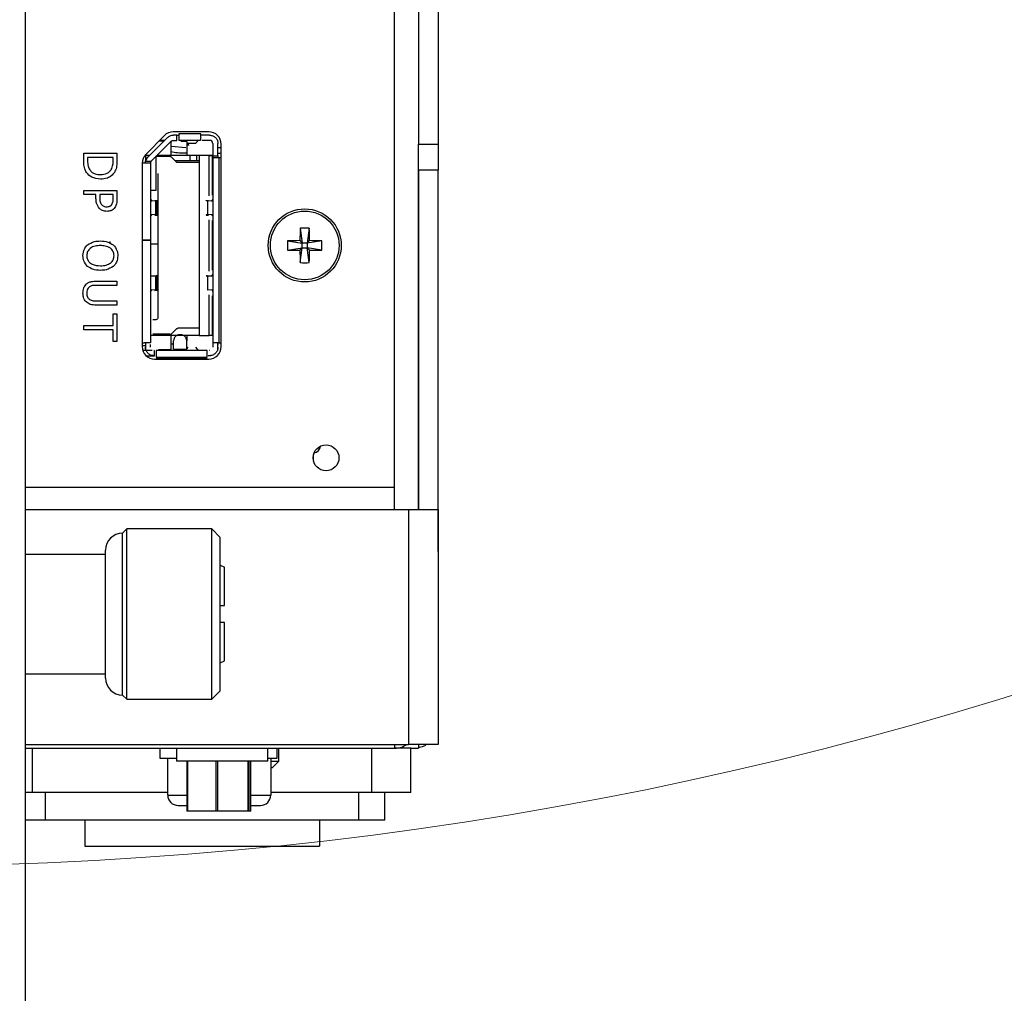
# Model space of a CAD drawing. Header units: millimetres. Extents: x 0 to 844, y -2 to 552.
# Tile 59 of 119: x 472 to 479, y 196 to 203. Entities that reach past the tile are written whole.
import ezdxf

# ---------------------------------------------------------------- set-up
doc = ezdxf.new("R2010")
doc.units = ezdxf.units.MM

msp = doc.modelspace()

# ---------------------------------------------------------------- linework, layer by layer
at = {"color": 7, "linetype": 'Continuous', "lineweight": 25}
for p, q in [((471.7548, 302.9457), (471.7548, 184.2314)), ((474.7669, 204.6985), (474.7669, 202.1985)), ((474.9188, 204.6985), (474.9188, 202.1985)), ((473.1614, 202.2923), (472.8889, 202.2923)), ((472.9167, 202.2674), (472.8901, 202.2674)), ((472.9167, 202.2274), (472.9167, 202.2674)), ((473.0967, 202.2774), (472.9317, 202.2774)), ((473.0967, 202.2774), (473.0967, 202.2824)), ((473.1667, 202.2674), (473.1117, 202.2674)), ((472.8211, 202.2638), (472.6777, 202.1178)), ((472.8441, 202.2483), (472.6947, 202.099)), ((472.8724, 202.22), (472.723, 202.0707)), ((472.8161, 202.2204), (472.7784, 202.2204)), ((472.8231, 202.2274), (472.7853, 202.2274)), ((472.8717, 202.1124), (472.8717, 202.2194)), ((472.8901, 202.2274), (472.9167, 202.2274)), ((473.0967, 202.2274), (472.9317, 202.2274)), ((472.9917, 202.2174), (472.9461, 202.2174)), ((472.9837, 202.2273), (473.0034, 202.2027)), ((472.9917, 202.2173), (472.9917, 202.1124)), ((473.06, 202.2027), (473.0034, 202.2027)), ((473.0067, 202.1878), (473.0067, 202.2027)), ((473.0797, 202.2273), (473.06, 202.2027)), ((473.1667, 202.2274), (473.1117, 202.2274)), ((473.1917, 202.2024), (473.1917, 202.1074)), ((473.2317, 202.1074), (473.2317, 202.2024)), ((473.2564, 200.6473), (473.2564, 202.1973)), ((474.7669, 202.1985), (474.9188, 202.1985)), ((474.7669, 201.9985), (474.7669, 202.1985)), ((474.9188, 202.1985), (474.9188, 201.9985)), ((472.2037, 202.071), (472.2037, 202.1292)), ((472.2037, 202.1292), (472.4577, 202.1292)), ((472.4577, 202.1292), (472.4577, 202.0716)), ((472.6757, 202.1158), (472.6757, 202.0705)), ((472.4287, 202.097), (472.2326, 202.097)), ((472.2326, 202.097), (472.2326, 202.0712)), ((472.4287, 202.0712), (472.4287, 202.097)), ((472.6504, 202.0513), (472.6504, 200.6473)), ((472.6657, 202.0524), (472.6587, 202.0524)), ((472.7081, 202.1124), (472.6727, 202.1124)), ((472.6757, 202.0524), (472.6757, 202.053)), ((472.6773, 202.0674), (472.7202, 202.0674)), ((472.7157, 202.053), (472.7157, 202.0524)), ((472.7157, 202.0524), (472.7157, 201.4624)), ((472.7202, 202.0674), (472.723, 202.0707)), ((472.7587, 201.8449), (472.7587, 202.1064)), ((472.8634, 202.1024), (472.7587, 202.1024)), ((473.0667, 202.1124), (472.7787, 202.1124)), ((472.9109, 202.0632), (472.8776, 202.0965)), ((472.9017, 202.0724), (473.0867, 202.0724)), ((473.0867, 202.0574), (472.925, 202.0574)), ((473.0665, 202.1124), (473.0665, 202.0724)), ((473.1642, 202.1124), (473.0867, 202.1124)), ((473.0867, 202.1124), (473.0867, 200.7324)), ((473.1642, 201.8016), (473.1642, 202.1124)), ((473.1642, 202.1124), (473.1867, 202.1124)), ((473.1917, 202.1124), (473.1867, 202.1124)), ((473.1867, 202.1124), (473.1867, 201.8082)), ((473.1917, 202.1074), (473.1917, 202.0924)), ((473.1917, 202.1074), (473.2317, 202.1074)), ((473.1917, 202.0924), (473.1917, 200.6774)), ((473.2417, 202.0924), (473.1917, 202.0924)), ((473.2317, 202.1074), (473.2317, 202.0924)), ((473.2417, 200.6774), (473.2417, 202.0924)), ((473.2564, 202.0924), (473.2417, 202.0924)), ((472.7717, 201.9724), (472.7717, 200.8724)), ((474.9188, 201.9985), (474.7669, 201.9985)), ((474.7669, 199.3985), (474.7669, 201.9985)), ((474.7694, 199.3985), (474.7694, 201.9985)), ((474.9188, 199.3985), (474.9188, 201.9985)), ((472.2037, 201.8117), (472.2037, 201.8439)), ((472.2037, 201.8439), (472.4577, 201.8439)), ((472.4577, 201.8439), (472.4577, 201.7799)), ((472.7157, 201.8449), (472.7587, 201.8449)), ((472.2969, 201.8117), (472.2037, 201.8117)), ((472.2969, 201.7826), (472.2969, 201.8117)), ((472.4287, 201.8117), (472.3258, 201.8117)), ((472.3258, 201.8117), (472.3258, 201.7882)), ((472.4287, 201.7832), (472.4287, 201.8117)), ((472.7157, 201.7778), (472.721, 201.7673)), ((472.722, 201.7653), (472.7157, 201.7655)), ((472.7157, 201.7645), (472.7235, 201.7648)), ((472.7546, 201.7639), (472.7157, 201.7623)), ((472.7546, 201.6568), (472.7546, 201.7639)), ((472.7657, 201.6557), (472.7657, 201.765)), ((473.1917, 201.7623), (473.1529, 201.7639)), ((473.1529, 201.6568), (473.1529, 201.7639)), ((473.1839, 201.7648), (473.1917, 201.7645)), ((473.1917, 201.7655), (473.1854, 201.7653)), ((473.1854, 201.7653), (473.1854, 201.7648)), ((473.1865, 201.7673), (473.1917, 201.7778)), ((472.7546, 201.6568), (472.7157, 201.6585)), ((472.7157, 201.6562), (472.7235, 201.6559)), ((472.722, 201.6554), (472.7157, 201.6552)), ((472.7157, 201.6429), (472.721, 201.6534)), ((473.1917, 201.6585), (473.1529, 201.6568)), ((473.1642, 201.2256), (473.1642, 201.6191)), ((473.1839, 201.6559), (473.1917, 201.6562)), ((473.1854, 201.656), (473.1854, 201.6554)), ((473.1917, 201.6552), (473.1854, 201.6554)), ((473.1865, 201.6534), (473.1917, 201.6429)), ((473.1867, 201.6126), (473.1867, 201.2322)), ((473.8614, 201.5537), (473.8779, 201.4408)), ((473.9314, 201.5537), (473.9149, 201.4408)), ((472.6504, 201.4624), (472.6657, 201.4624)), ((472.6657, 201.4623), (472.6504, 201.4623)), ((472.6657, 201.4624), (472.7157, 201.4624)), ((472.7157, 201.4623), (472.6657, 201.4623)), ((472.6757, 201.4624), (472.6757, 201.4623)), ((472.7157, 201.4624), (472.7157, 201.4623)), ((472.7157, 201.4623), (472.7157, 200.6774)), ((473.765, 201.4573), (473.8779, 201.4408)), ((473.8597, 201.459), (473.8779, 201.4408)), ((473.9149, 201.4408), (473.8779, 201.4408)), ((473.8779, 201.4038), (473.8779, 201.4408)), ((473.9149, 201.4408), (473.9331, 201.459)), ((474.0279, 201.4573), (473.9149, 201.4408)), ((473.9149, 201.4408), (473.9149, 201.4038)), ((472.4301, 201.3659), (472.4337, 201.3624)), ((472.7717, 201.4324), (472.7157, 201.4324)), ((473.1917, 201.4324), (473.1867, 201.4324)), ((473.1917, 201.4024), (473.1867, 201.4024)), ((473.1917, 201.3724), (473.1867, 201.3724)), ((473.765, 201.3872), (473.8779, 201.4038)), ((473.8779, 201.4038), (473.8597, 201.3855)), ((473.8614, 201.2908), (473.8779, 201.4038)), ((473.8779, 201.4038), (473.9149, 201.4038)), ((473.9314, 201.2908), (473.9149, 201.4038)), ((473.9331, 201.3855), (473.9149, 201.4038)), ((474.0279, 201.3872), (473.9149, 201.4038)), ((472.2985, 201.1486), (472.4577, 201.1486)), ((472.4577, 201.1486), (472.4577, 201.1164)), ((472.7546, 201.1879), (472.7157, 201.1863)), ((472.7546, 201.0808), (472.7546, 201.1879)), ((472.7657, 201.0797), (472.7657, 201.189)), ((473.1917, 201.1863), (473.1529, 201.1879)), ((473.1529, 201.0808), (473.1529, 201.1879)), ((473.1839, 201.1888), (473.1917, 201.1885)), ((473.1917, 201.1895), (473.1854, 201.1893)), ((473.1854, 201.1893), (473.1854, 201.1888)), ((473.1865, 201.1913), (473.1917, 201.2018)), ((472.4577, 201.1164), (472.2985, 201.1164)), ((472.7546, 201.0808), (472.7157, 201.0825)), ((472.7157, 201.0802), (472.7235, 201.0799)), ((472.722, 201.0794), (472.7157, 201.0792)), ((472.7157, 201.0669), (472.721, 201.0774)), ((473.1917, 201.0825), (473.1529, 201.0808)), ((473.1839, 201.0799), (473.1839, 201.0821)), ((473.1839, 201.0799), (473.1917, 201.0802)), ((473.1854, 201.08), (473.1854, 201.0794)), ((473.1917, 201.0792), (473.1854, 201.0794)), ((473.1865, 201.0774), (473.1917, 201.0669)), ((472.2976, 200.9975), (472.4577, 200.9975)), ((472.4577, 200.9975), (472.4577, 200.9653)), ((473.1642, 200.7324), (473.1642, 201.0431)), ((473.1867, 201.0366), (473.1867, 200.7324)), ((472.4577, 200.9653), (472.2985, 200.9653)), ((472.4287, 200.8086), (472.4287, 200.8986)), ((472.4287, 200.8986), (472.4577, 200.8986)), ((472.4577, 200.8986), (472.4577, 200.6864)), ((472.7517, 200.8524), (472.7317, 200.8524)), ((472.2037, 200.8086), (472.4287, 200.8086)), ((472.2037, 200.7764), (472.2037, 200.8086)), ((472.4287, 200.7764), (472.2037, 200.7764)), ((472.4287, 200.6864), (472.4287, 200.7764)), ((472.8776, 200.7482), (472.9109, 200.7815)), ((473.0867, 200.7874), (472.925, 200.7874)), ((472.4577, 200.6864), (472.4287, 200.6864)), ((472.7587, 200.7324), (472.7157, 200.7324)), ((472.8634, 200.7424), (472.7317, 200.7424)), ((473.0667, 200.7324), (472.7787, 200.7324)), ((472.8717, 200.6244), (472.8717, 200.7324)), ((472.8917, 200.6274), (472.8917, 200.6924)), ((472.9467, 200.7374), (472.9367, 200.7374)), ((472.9917, 200.7324), (472.9917, 200.6924)), ((472.9917, 200.6274), (472.9917, 200.6924)), ((473.0867, 200.7324), (473.1642, 200.7324)), ((473.1867, 200.7324), (473.1642, 200.7324)), ((473.1917, 200.7324), (473.1867, 200.7324)), ((472.6757, 200.6544), (472.6504, 200.6544)), ((472.7262, 200.6174), (472.6552, 200.6174)), ((472.6587, 200.6774), (472.6657, 200.6774)), ((472.6757, 200.6624), (472.6757, 200.6424)), ((472.6757, 200.6424), (472.6757, 200.6244)), ((472.6757, 200.6244), (472.6797, 200.6244)), ((472.7157, 200.6424), (472.7157, 200.6624)), ((472.7437, 200.6174), (472.7407, 200.6174)), ((472.7457, 200.5774), (472.7457, 200.6174)), ((473.1487, 200.6174), (472.7587, 200.6174)), ((472.7767, 200.6244), (472.8717, 200.6244)), ((472.8917, 200.6669), (472.8717, 200.6669)), ((472.8917, 200.6274), (472.9917, 200.6274)), ((472.9837, 200.6174), (473.0034, 200.642)), ((473.06, 200.642), (473.0797, 200.6174)), ((473.1667, 200.6174), (473.1637, 200.6174)), ((473.2417, 200.6774), (473.1917, 200.6774)), ((473.1917, 200.6774), (473.1917, 200.6624)), ((473.1917, 200.6624), (473.1917, 200.6424)), ((473.2267, 200.6774), (473.2267, 200.6274)), ((473.2317, 200.6774), (473.2317, 200.6624)), ((473.2317, 200.6424), (473.2317, 200.6624)), ((473.2417, 200.6774), (473.2564, 200.6774)), ((472.6811, 200.5774), (472.7457, 200.5774)), ((472.7454, 200.5523), (473.1614, 200.5523)), ((472.7587, 200.5674), (473.1487, 200.5674)), ((472.7587, 200.5624), (473.1487, 200.5624)), ((473.1767, 200.5774), (473.1577, 200.5774)), ((473.9637, 199.7702), (473.9637, 199.8205)), ((474.919, 199.7185), (474.9188, 199.7185)), ((474.919, 199.3985), (474.919, 199.7185)), ((474.7694, 199.668), (474.7669, 199.668)), ((471.7548, 199.3985), (474.6907, 199.3985)), ((474.6907, 199.3985), (474.6907, 197.5985)), ((474.6907, 199.3985), (474.9188, 199.3985)), ((474.9188, 199.3985), (474.9188, 197.5985)), ((474.919, 199.3985), (474.9188, 199.3985)), ((474.919, 199.0785), (474.919, 199.3985)), ((472.5334, 199.2515), (472.5007, 199.2188)), ((473.1838, 199.2515), (472.5334, 199.2515)), ((472.5334, 197.9455), (472.5334, 199.2515)), ((473.2491, 199.1862), (473.1838, 199.2515)), ((473.1838, 197.9455), (473.1838, 199.2515)), ((472.5007, 197.9781), (472.5007, 199.2188)), ((473.2491, 198.0108), (473.2491, 199.1862)), ((472.3701, 199.0556), (471.7548, 199.0556)), ((472.3701, 198.1087), (472.3701, 199.0882)), ((474.919, 199.0785), (474.9188, 199.0785)), ((473.2816, 198.9576), (473.2491, 198.9707)), ((473.2816, 198.6638), (473.2816, 198.9576)), ((473.2491, 198.6638), (473.2816, 198.6638)), ((473.2816, 198.5332), (473.2491, 198.5332)), ((473.2816, 198.2393), (473.2816, 198.5332)), ((473.2491, 198.2262), (473.2816, 198.2393)), ((471.7548, 198.1414), (472.3701, 198.1414)), ((472.5007, 197.9781), (472.5334, 197.9455)), ((473.1838, 197.9455), (473.2491, 198.0108)), ((472.5334, 197.9455), (473.1838, 197.9455)), ((471.7548, 197.5985), (474.6907, 197.5985)), ((474.5845, 197.5985), (474.5845, 197.5704)), ((474.9188, 197.5985), (474.6907, 197.5985)), ((474.7669, 197.5985), (474.7669, 197.5704)), ((471.7548, 197.5704), (474.5845, 197.5704)), ((471.7975, 197.5703), (471.7975, 197.5704)), ((471.804, 197.5703), (471.804, 197.5704)), ((471.804, 197.5703), (472.058, 197.5703)), ((472.058, 197.5703), (472.058, 197.5704)), ((472.0644, 197.5703), (472.0644, 197.5704)), ((472.1975, 197.5703), (472.1975, 197.5704)), ((472.204, 197.5703), (472.204, 197.5704)), ((472.204, 197.5703), (472.458, 197.5703)), ((472.458, 197.5703), (472.458, 197.5704)), ((472.4644, 197.5703), (472.4644, 197.5704)), ((472.7887, 197.4924), (472.7887, 197.5704)), ((472.9137, 197.5704), (472.9137, 197.4724)), ((473.6137, 197.4724), (473.6137, 197.5704)), ((473.6837, 197.5704), (473.6837, 197.4924)), ((473.6987, 197.4724), (473.6987, 197.5704)), ((474.4103, 197.2304), (474.4103, 197.5704)), ((474.7103, 197.5704), (474.5845, 197.5704)), ((474.7103, 197.2304), (474.7103, 197.5704)), ((474.7103, 197.5704), (474.7669, 197.5704)), ((472.9137, 197.4924), (472.7887, 197.4924)), ((472.8462, 197.2124), (472.8462, 197.4924)), ((473.6137, 197.4724), (472.9137, 197.4724)), ((472.9942, 197.4724), (472.9942, 197.0878)), ((473.4826, 197.0878), (473.4826, 197.4724)), ((473.6837, 197.4924), (473.6137, 197.4924)), ((473.6362, 197.4924), (473.6362, 197.2124)), ((473.6362, 197.4724), (473.6987, 197.4724)), ((473.6487, 197.4224), (473.6987, 197.4724)), ((473.6362, 197.4224), (473.6487, 197.4224)), ((471.8103, 197.2304), (471.7548, 197.2304)), ((472.8462, 197.2304), (471.8103, 197.2304)), ((471.9103, 197.0204), (471.9103, 197.2304)), ((474.4103, 197.2304), (473.6362, 197.2304)), ((474.3103, 197.0204), (474.3103, 197.2304)), ((474.7103, 197.2304), (474.4103, 197.2304)), ((474.5103, 197.0204), (474.5103, 197.2304)), ((472.9262, 197.1324), (472.9942, 197.1324)), ((472.9988, 197.0878), (472.9942, 197.0878)), ((473.2185, 197.0878), (472.9988, 197.0878)), ((473.2285, 197.0878), (473.2185, 197.0878)), ((473.4626, 197.0878), (473.2285, 197.0878)), ((473.4681, 197.0878), (473.4626, 197.0878)), ((473.4826, 197.0878), (473.4681, 197.0878)), ((473.4826, 197.1324), (473.5562, 197.1324)), ((473.4826, 197.0878), (473.4826, 197.0878)), ((471.9103, 197.0204), (471.7548, 197.0204)), ((474.3103, 197.0204), (471.9103, 197.0204)), ((472.2103, 197.0204), (472.2103, 196.8204)), ((474.0103, 197.0204), (474.0103, 196.8204)), ((474.5103, 197.0204), (474.3103, 197.0204)), ((472.2103, 196.8204), (474.0103, 196.8204))]:
    msp.add_line(p, q, dxfattribs=at)
at = {"color": 8, "linetype": 'Continuous', "lineweight": 25}
for p, q in [((474.5845, 199.5704), (474.5845, 225.1485)), ((472.8767, 202.182), (472.985, 202.173)), ((473.2317, 202.1721), (473.2564, 202.1735)), ((473.0165, 202.1124), (473.0165, 202.0724)), ((471.7548, 199.5704), (474.5845, 199.5704)), ((474.5845, 199.3985), (474.5845, 199.5704)), ((471.8103, 197.2304), (471.8103, 197.5703)), ((472.9988, 197.4724), (472.9988, 197.0878)), ((473.2185, 197.0878), (473.2185, 197.4724)), ((473.2285, 197.4724), (473.2285, 197.0878)), ((473.4626, 197.0878), (473.4626, 197.4724)), ((473.4681, 197.4724), (473.4681, 197.0878)), ((473.4826, 197.0878), (473.4826, 197.4724)), ((472.8462, 197.2124), (472.9942, 197.2124)), ((473.4826, 197.2124), (473.6362, 197.2124))]:
    msp.add_line(p, q, dxfattribs=at)
at = {"color": 7, "linetype": 'Continuous', "lineweight": 25}
for centre, radius in [((473.8964, 201.4223), 0.28), ((473.8964, 201.4223), 0.2629), ((474.0595, 199.7954), 0.0991)]:
    msp.add_circle(centre, radius, dxfattribs=at)
at = {"color": 7, "linetype": 'Continuous', "lineweight": 18}
msp.add_arc((470.6921, 225.6254), 28.9569, 4.8796, 356.8355, dxfattribs=at)
at = {"color": 7, "linetype": 'Continuous', "lineweight": 25}
for centre, radius, start, end in [((472.8889, 202.1973), 0.095, 90, 135.5), ((473.1614, 202.1973), 0.095, 0, 90), ((473.1667, 202.2024), 0.025, 0, 90), ((472.7454, 202.0513), 0.095, 135.5, 180), ((478.4266, 201.4245), 4.567, 178.37863, 179.56727), ((473.8964, 200.7522), 0.8022, 87.49825, 92.50175), ((469.3663, 201.4245), 4.567, 0.43273, 1.62137), ((474.5664, 201.4223), 0.8022, 177.49825, 182.50175), ((473.8942, 196.8921), 4.567, 90.43273, 91.62137), ((473.8986, 196.8921), 4.567, 88.37863, 89.56727), ((473.2264, 201.4223), 0.8022, 357.49825, 2.50175), ((473.8942, 205.9524), 4.567, 268.37863, 269.56727), ((478.4266, 201.42), 4.567, 180.43273, 181.62137), ((469.3663, 201.42), 4.567, 358.37863, 359.56727), ((473.8986, 205.9524), 4.567, 270.43273, 271.62137), ((473.8964, 202.0923), 0.8022, 267.49825, 272.50175), ((472.7454, 200.6473), 0.095, 180, 270), ((473.1614, 200.6473), 0.095, 270, 0), ((473.9587, 199.8924), 0.06, 278.83367, 353.36979), ((472.5007, 199.0882), 0.1306, 90, 180), ((472.5007, 198.1087), 0.1306, 180, 270), ((472.9262, 197.2124), 0.08, 180, 270), ((473.5562, 197.2124), 0.08, 270, 0)]:
    msp.add_arc(centre, radius, start, end, dxfattribs=at)
for points in [[(472.8441, 202.2483), (472.8473, 202.2512), (472.8536, 202.2568), (472.8651, 202.2627), (472.8773, 202.2666), (472.8858, 202.2671), (472.8901, 202.2674)], [(472.9317, 202.2774), (472.9317, 202.2708), (472.9317, 202.2577), (472.9317, 202.2412), (472.9317, 202.2296), (472.9317, 202.2281), (472.9317, 202.2274)], [(473.0967, 202.2774), (473.0967, 202.2708), (473.0967, 202.2577), (473.0967, 202.2412), (473.0967, 202.2296), (473.0967, 202.2281), (473.0967, 202.2274)], [(473.1117, 202.2674), (473.1097, 202.2674), (473.1058, 202.2674), (473.1009, 202.2674), (473.0974, 202.2674), (473.0969, 202.2674), (473.0967, 202.2674)], [(473.1667, 202.2674), (473.1752, 202.2664), (473.1923, 202.2644), (473.2137, 202.2494), (473.2288, 202.2279), (473.2307, 202.2109), (473.2317, 202.2024)], [(472.8724, 202.22), (472.8736, 202.2211), (472.8761, 202.2233), (472.8804, 202.2256), (472.8852, 202.2271), (472.8884, 202.2273), (472.8901, 202.2274)], [(472.7157, 202.0524), (472.715, 202.0524), (472.7135, 202.0524), (472.7019, 202.0524), (472.6854, 202.0524), (472.6723, 202.0524), (472.6657, 202.0524)], [(472.6773, 202.0674), (472.6791, 202.0732), (472.6827, 202.085), (472.6907, 202.0943), (472.6947, 202.099)], [(472.8776, 202.0965), (472.8755, 202.0982), (472.8714, 202.1016), (472.8661, 202.1021), (472.8634, 202.1024)], [(472.925, 202.0574), (472.9223, 202.0576), (472.917, 202.0581), (472.9129, 202.0615), (472.9109, 202.0632)], [(473.1854, 201.7653), (473.1845, 201.7653), (473.1826, 201.7652), (473.1815, 201.7651), (473.1818, 201.7649), (473.1832, 201.7649), (473.1839, 201.7648)], [(473.1854, 201.6554), (473.1845, 201.6555), (473.1826, 201.6555), (473.1815, 201.6557), (473.1818, 201.6558), (473.1832, 201.6559), (473.1839, 201.6559)], [(472.9109, 200.7815), (472.9129, 200.7832), (472.917, 200.7866), (472.9223, 200.7871), (472.925, 200.7874)], [(472.8634, 200.7424), (472.8661, 200.7426), (472.8714, 200.7431), (472.8755, 200.7465), (472.8776, 200.7482)], [(472.7157, 200.6774), (472.715, 200.6774), (472.7135, 200.6774), (472.7019, 200.6774), (472.6854, 200.6774), (472.6723, 200.6774), (472.6657, 200.6774)], [(472.7407, 200.5774), (472.7322, 200.5783), (472.7152, 200.5803), (472.6937, 200.5953), (472.6786, 200.6168), (472.6767, 200.6338), (472.6757, 200.6424)], [(472.7587, 200.6174), (472.7587, 200.6166), (472.7587, 200.6151), (472.7587, 200.6035), (472.7587, 200.587), (472.7587, 200.5739), (472.7587, 200.5674)], [(473.1487, 200.5674), (473.1487, 200.5739), (473.1487, 200.587), (473.1487, 200.6035), (473.1487, 200.6151), (473.1487, 200.6166), (473.1487, 200.6174)], [(473.2317, 200.6424), (473.2307, 200.6338), (473.2288, 200.6168), (473.2137, 200.5953), (473.1923, 200.5803), (473.1752, 200.5783), (473.1667, 200.5774)]]:
    msp.add_open_spline(points, degree=3, dxfattribs=at)
for points, knots in [([(472.9167, 202.2674), (472.9187, 202.2674), (472.9227, 202.2674), (472.9275, 202.2674), (472.9311, 202.2674), (472.9315, 202.2674), (472.9317, 202.2674)], [0, 0, 0, 0, 0.250865, 0.500137, 0.750873, 1, 1, 1, 1]), ([(473.0034, 202.2027), (473.0036, 202.2001), (473.0041, 202.1947), (473.0046, 202.1914), (473.0049, 202.1901), (473.0049, 202.1901)], [0, 0, 0, 0, 0.500372, 0.999187, 1, 1, 1, 1]), ([(473.0049, 202.1901), (473.0052, 202.189), (473.0058, 202.1869), (473.0064, 202.1875), (473.0067, 202.1878)], [0, 0, 0, 0, 0.495428, 1, 1, 1, 1]), ([(472.8717, 202.1409), (472.8878, 202.1383), (472.9257, 202.1321), (472.9645, 202.1314), (472.9868, 202.131)], [0, 0, 0, 0, 0.42521, 1, 1, 1, 1]), ([(473.2317, 202.1284), (473.2334, 202.1284), (473.2417, 202.1286), (473.2499, 202.1297), (473.2564, 202.1306)], [0, 0, 0, 0, 0.206916, 1, 1, 1, 1]), ([(472.224, 201.9815), (472.2188, 201.9908), (472.2104, 202.0061), (472.2058, 202.0301), (472.2039, 202.0505), (472.2037, 202.0641), (472.2037, 202.071)], [0, 0, 0, 0, 0.339562, 0.559573, 0.779768, 1, 1, 1, 1]), ([(472.2326, 202.0712), (472.2327, 202.0572), (472.2329, 202.0323), (472.2444, 202.0103), (472.2495, 202.0006)], [0, 0, 0, 0, 0.560912, 1, 1, 1, 1]), ([(472.4134, 202.0039), (472.4188, 202.0159), (472.4285, 202.0374), (472.4286, 202.0608), (472.4287, 202.0712)], [0, 0, 0, 0, 0.558733, 1, 1, 1, 1]), ([(472.4577, 202.0716), (472.4575, 202.061), (472.4572, 202.0434), (472.4537, 202.0192), (472.4477, 201.9992), (472.4409, 201.9872), (472.4375, 201.9812)], [0, 0, 0, 0, 0.340151, 0.56018, 0.780151, 1, 1, 1, 1]), ([(472.6757, 202.053), (472.6757, 202.0536), (472.6757, 202.0548), (472.6759, 202.0583), (472.6764, 202.0626), (472.677, 202.0658), (472.6773, 202.0674)], [0, 0, 0, 0, 0.2505301, 0.5011886, 0.7492352, 1, 1, 1, 1]), ([(472.7157, 202.053), (472.7157, 202.0536), (472.7157, 202.0549), (472.7162, 202.0587), (472.7176, 202.0631), (472.7193, 202.0659), (472.7202, 202.0674)], [0, 0, 0, 0, 0.253092, 0.506471, 0.743469, 1, 1, 1, 1]), ([(472.7787, 202.1124), (472.7761, 202.1124), (472.7708, 202.1124), (472.7667, 202.1124), (472.7647, 202.1124)], [0, 0, 0, 0, 0.503925, 1, 1, 1, 1]), ([(473.0867, 202.1124), (473.0864, 202.1124), (473.0859, 202.1124), (473.0812, 202.1124), (473.0746, 202.1124), (473.0694, 202.1124), (473.0667, 202.1124)], [0, 0, 0, 0, 0.249127, 0.499863, 0.749135, 1, 1, 1, 1]), ([(473.1867, 202.1124), (473.1866, 202.1124), (473.1864, 202.1124), (473.1848, 202.1124), (473.1825, 202.1124), (473.1793, 202.1124), (473.1757, 202.1124), (473.1717, 202.1124), (473.1678, 202.1124), (473.1654, 202.1124), (473.1642, 202.1124)], [0, 0, 0, 0, 0.124215, 0.249947, 0.373498, 0.49995, 0.623495, 0.749945, 0.87423, 1, 1, 1, 1]), ([(472.3304, 201.9299), (472.3068, 201.9324), (472.2647, 201.937), (472.2364, 201.9679), (472.224, 201.9815)], [0, 0, 0, 0, 0.559919, 1, 1, 1, 1]), ([(472.2495, 202.0006), (472.2551, 201.994), (472.2662, 201.9806), (472.295, 201.9672), (472.3173, 201.966), (472.3309, 201.9652)], [0, 0, 0, 0, 0.279927, 0.559898, 1, 1, 1, 1]), ([(472.4375, 201.9812), (472.4302, 201.9721), (472.4157, 201.954), (472.3785, 201.9335), (472.3487, 201.9312), (472.3304, 201.9299)], [0, 0, 0, 0, 0.280089, 0.560331, 1, 1, 1, 1]), ([(472.3309, 201.9652), (472.3489, 201.9667), (472.374, 201.9688), (472.4011, 201.9868), (472.4093, 201.9982), (472.4134, 202.0039)], [0, 0, 0, 0, 0.55856, 0.779294, 1, 1, 1, 1]), ([(472.3234, 201.7057), (472.3142, 201.7186), (472.2978, 201.7418), (472.2972, 201.7701), (472.2969, 201.7826)], [0, 0, 0, 0, 0.557755, 1, 1, 1, 1]), ([(472.3258, 201.7882), (472.3257, 201.777), (472.3254, 201.7569), (472.3364, 201.7403), (472.3412, 201.7331)], [0, 0, 0, 0, 0.562549, 1, 1, 1, 1]), ([(472.3796, 201.7185), (472.3884, 201.7191), (472.404, 201.7204), (472.4143, 201.732), (472.4189, 201.7371)], [0, 0, 0, 0, 0.56036, 1, 1, 1, 1]), ([(472.4189, 201.7371), (472.4224, 201.7453), (472.4288, 201.7601), (472.4287, 201.7761), (472.4287, 201.7832)], [0, 0, 0, 0, 0.558077, 1, 1, 1, 1]), ([(472.4577, 201.7799), (472.4575, 201.7667), (472.4571, 201.7433), (472.4464, 201.7225), (472.4416, 201.7134)], [0, 0, 0, 0, 0.560863, 1, 1, 1, 1]), ([(472.7235, 201.7648), (472.7239, 201.7648), (472.7247, 201.7649), (472.7254, 201.7649), (472.7258, 201.765), (472.7256, 201.7651), (472.7247, 201.7652), (472.7229, 201.7653), (472.722, 201.7653)], [0, 0, 0, 0, 0.133789, 0.262728, 0.392763, 0.529699, 0.762818, 1, 1, 1, 1]), ([(472.7472, 201.7664), (472.7516, 201.7662), (472.7605, 201.7659), (472.7654, 201.7654), (472.766, 201.7649), (472.7641, 201.7646), (472.7605, 201.7642), (472.7566, 201.764), (472.7546, 201.7639)], [0, 0, 0, 0, 0.237855, 0.477871, 0.607282, 0.741047, 0.870316, 1, 1, 1, 1]), ([(473.1529, 201.7639), (473.1496, 201.7641), (473.1429, 201.7645), (473.141, 201.765), (473.143, 201.7655), (473.1468, 201.7658), (473.1524, 201.7661), (473.1576, 201.7663), (473.1602, 201.7664)], [0, 0, 0, 0, 0.227633, 0.466402, 0.59586, 0.728717, 0.863829, 1, 1, 1, 1]), ([(472.3804, 201.6831), (472.3685, 201.6843), (472.3472, 201.6864), (472.3307, 201.6998), (472.3234, 201.7057)], [0, 0, 0, 0, 0.559656, 1, 1, 1, 1]), ([(472.3412, 201.7331), (472.3476, 201.7282), (472.359, 201.7194), (472.3733, 201.7187), (472.3796, 201.7185)], [0, 0, 0, 0, 0.558461, 1, 1, 1, 1]), ([(472.4416, 201.7134), (472.4374, 201.7082), (472.429, 201.6979), (472.4081, 201.6853), (472.3909, 201.6839), (472.3804, 201.6831)], [0, 0, 0, 0, 0.280344, 0.56069, 1, 1, 1, 1]), ([(472.7235, 201.6559), (472.7242, 201.6559), (472.7255, 201.6558), (472.7258, 201.6557), (472.7255, 201.6556), (472.7247, 201.6555), (472.7236, 201.6555), (472.7225, 201.6554), (472.722, 201.6554)], [0, 0, 0, 0, 0.232551, 0.4662241, 0.6024159, 0.7325984, 0.8630468, 1, 1, 1, 1]), ([(472.7472, 201.6543), (472.7515, 201.6545), (472.7584, 201.6547), (472.764, 201.6552), (472.7661, 201.6556), (472.7653, 201.656), (472.762, 201.6564), (472.7574, 201.6566), (472.7546, 201.6568)], [0, 0, 0, 0, 0.228982, 0.371515, 0.532396, 0.682721, 0.810874, 1, 1, 1, 1]), ([(473.1529, 201.6568), (473.1509, 201.6567), (473.147, 201.6565), (473.1433, 201.6562), (473.1414, 201.6558), (473.142, 201.6553), (473.1469, 201.6548), (473.1558, 201.6545), (473.1602, 201.6543)], [0, 0, 0, 0, 0.1281867, 0.258905, 0.3898096, 0.5221012, 0.7621313, 1, 1, 1, 1]), ([(472.2321, 201.426), (472.2491, 201.4363), (472.2796, 201.4546), (472.3149, 201.4559), (472.3306, 201.4564)], [0, 0, 0, 0, 0.558263, 1, 1, 1, 1]), ([(472.3306, 201.4564), (472.3506, 201.4555), (472.3864, 201.4538), (472.4162, 201.4344), (472.4293, 201.4258)], [0, 0, 0, 0, 0.560349, 1, 1, 1, 1]), ([(472.4037, 201.4524), (472.4037, 201.452), (472.4037, 201.4513), (472.4037, 201.4476), (472.4037, 201.4437), (472.4037, 201.4392), (472.4037, 201.4358), (472.4037, 201.4342)], [0, 0, 0, 0, 0.323173, 0.498237, 0.674842, 0.849907, 1, 1, 1, 1]), ([(472.1972, 201.344), (472.1987, 201.3616), (472.2015, 201.393), (472.2228, 201.4159), (472.2321, 201.426)], [0, 0, 0, 0, 0.55982, 1, 1, 1, 1]), ([(472.3306, 201.4211), (472.3169, 201.4205), (472.2895, 201.4193), (472.2536, 201.4041), (472.2296, 201.3762), (472.2273, 201.3546), (472.2262, 201.3438)], [0, 0, 0, 0, 0.2812192, 0.5608527, 0.7803291, 1, 1, 1, 1]), ([(472.4085, 201.4003), (472.3948, 201.4074), (472.3703, 201.4201), (472.3427, 201.4208), (472.3306, 201.4211)], [0, 0, 0, 0, 0.5583182, 1, 1, 1, 1]), ([(472.4352, 201.3438), (472.434, 201.3562), (472.4318, 201.3785), (472.4157, 201.3936), (472.4085, 201.4003)], [0, 0, 0, 0, 0.559235, 1, 1, 1, 1]), ([(472.4293, 201.4258), (472.4407, 201.4125), (472.4611, 201.3887), (472.4632, 201.3577), (472.4641, 201.344)], [0, 0, 0, 0, 0.558292, 1, 1, 1, 1]), ([(472.2321, 201.262), (472.2207, 201.2753), (472.2001, 201.2991), (472.1981, 201.3302), (472.1972, 201.344)], [0, 0, 0, 0, 0.5582066, 1, 1, 1, 1]), ([(472.2262, 201.3438), (472.227, 201.3346), (472.2285, 201.3163), (472.2444, 201.293), (472.2776, 201.2701), (472.3087, 201.2681), (472.3306, 201.2667)], [0, 0, 0, 0, 0.1868981, 0.3735329, 0.560597, 1, 1, 1, 1]), ([(472.3306, 201.2667), (472.3461, 201.2672), (472.3738, 201.2681), (472.3979, 201.2816), (472.4085, 201.2875)], [0, 0, 0, 0, 0.560709, 1, 1, 1, 1]), ([(472.4085, 201.2875), (472.4131, 201.2915), (472.4222, 201.2995), (472.4329, 201.3187), (472.4343, 201.3343), (472.4352, 201.3438)], [0, 0, 0, 0, 0.280415, 0.560683, 1, 1, 1, 1]), ([(472.4641, 201.344), (472.4624, 201.3265), (472.4595, 201.2952), (472.4386, 201.2721), (472.4293, 201.262)], [0, 0, 0, 0, 0.559641, 1, 1, 1, 1]), ([(472.3306, 201.2314), (472.3106, 201.2323), (472.2749, 201.234), (472.2452, 201.2534), (472.2321, 201.262)], [0, 0, 0, 0, 0.560588, 1, 1, 1, 1]), ([(472.4293, 201.262), (472.4123, 201.2516), (472.3817, 201.2331), (472.3462, 201.2319), (472.3306, 201.2314)], [0, 0, 0, 0, 0.558316, 1, 1, 1, 1]), ([(472.2207, 201.1244), (472.2268, 201.1294), (472.2389, 201.1394), (472.2662, 201.1474), (472.2862, 201.1481), (472.2985, 201.1486)], [0, 0, 0, 0, 0.279653, 0.559625, 1, 1, 1, 1]), ([(472.7472, 201.1904), (472.7512, 201.1903), (472.7576, 201.19), (472.763, 201.1896), (472.7659, 201.1892), (472.7658, 201.1888), (472.7625, 201.1884), (472.7574, 201.1881), (472.7546, 201.1879)], [0, 0, 0, 0, 0.212149, 0.3388, 0.478905, 0.657811, 0.804449, 1, 1, 1, 1]), ([(473.1529, 201.1879), (473.1496, 201.1881), (473.1429, 201.1885), (473.141, 201.189), (473.143, 201.1895), (473.1468, 201.1898), (473.1524, 201.1901), (473.1576, 201.1903), (473.1602, 201.1904)], [0, 0, 0, 0, 0.227633, 0.466402, 0.59586, 0.728717, 0.863829, 1, 1, 1, 1]), ([(473.1854, 201.1893), (473.1849, 201.1893), (473.1839, 201.1893), (473.1827, 201.1892), (473.182, 201.1891), (473.1816, 201.189), (473.1819, 201.1889), (473.1832, 201.1889), (473.1839, 201.1888)], [0, 0, 0, 0, 0.134435, 0.264105, 0.395065, 0.533202, 0.76422, 1, 1, 1, 1]), ([(472.1972, 201.057), (472.1979, 201.071), (472.1991, 201.096), (472.2141, 201.1157), (472.2207, 201.1244)], [0, 0, 0, 0, 0.560522, 1, 1, 1, 1]), ([(472.2471, 201.1052), (472.2431, 201.1019), (472.2353, 201.0953), (472.2274, 201.0782), (472.2266, 201.0651), (472.2262, 201.057)], [0, 0, 0, 0, 0.27988, 0.55989, 1, 1, 1, 1]), ([(472.2985, 201.1164), (472.2883, 201.1165), (472.2703, 201.1167), (472.2541, 201.1087), (472.2471, 201.1052)], [0, 0, 0, 0, 0.561414, 1, 1, 1, 1]), ([(472.7235, 201.0799), (472.7242, 201.0799), (472.7255, 201.0798), (472.7258, 201.0797), (472.7255, 201.0796), (472.7247, 201.0795), (472.7236, 201.0795), (472.7225, 201.0794), (472.722, 201.0794)], [0, 0, 0, 0, 0.232551, 0.466224, 0.602416, 0.732598, 0.863047, 1, 1, 1, 1]), ([(472.7472, 201.0783), (472.7515, 201.0785), (472.7584, 201.0787), (472.764, 201.0792), (472.7661, 201.0796), (472.7653, 201.08), (472.762, 201.0804), (472.7574, 201.0806), (472.7546, 201.0808)], [0, 0, 0, 0, 0.228982, 0.371515, 0.532396, 0.682721, 0.810874, 1, 1, 1, 1]), ([(472.2207, 200.9895), (472.2126, 201.0008), (472.1982, 201.0212), (472.1975, 201.0461), (472.1972, 201.057)], [0, 0, 0, 0, 0.55785, 1, 1, 1, 1]), ([(472.2985, 200.9653), (472.2825, 200.9654), (472.2539, 200.9657), (472.2308, 200.9822), (472.2207, 200.9895)], [0, 0, 0, 0, 0.56182, 1, 1, 1, 1]), ([(472.2262, 201.057), (472.2268, 201.0465), (472.228, 201.0276), (472.2412, 201.0144), (472.2471, 201.0087)], [0, 0, 0, 0, 0.561297, 1, 1, 1, 1]), ([(472.2471, 201.0087), (472.2561, 201.0046), (472.2722, 200.9974), (472.2898, 200.9974), (472.2976, 200.9975)], [0, 0, 0, 0, 0.558074, 1, 1, 1, 1]), ([(472.7717, 200.8724), (472.7714, 200.8697), (472.7709, 200.8645), (472.7662, 200.8579), (472.7596, 200.8532), (472.7544, 200.8526), (472.7517, 200.8524)], [0, 0, 0, 0, 0.249127, 0.499863, 0.749135, 1, 1, 1, 1]), ([(472.7787, 200.7324), (472.7761, 200.7324), (472.7708, 200.7324), (472.7643, 200.7324), (472.7595, 200.7324), (472.759, 200.7324), (472.7587, 200.7324)], [0, 0, 0, 0, 0.249127, 0.499863, 0.749135, 1, 1, 1, 1]), ([(472.9367, 200.7374), (472.9311, 200.7368), (472.9223, 200.7358), (472.9119, 200.7302), (472.9047, 200.7245), (472.8989, 200.7173), (472.8933, 200.7068), (472.8923, 200.698), (472.8917, 200.6924)], [0, 0, 0, 0, 0.239444, 0.36822, 0.499999, 0.628777, 0.760556, 1, 1, 1, 1]), ([(472.9917, 200.6924), (472.9911, 200.698), (472.9902, 200.7067), (472.9846, 200.7172), (472.9788, 200.7244), (472.9716, 200.7302), (472.9611, 200.7358), (472.9524, 200.7368), (472.9467, 200.7374)], [0, 0, 0, 0, 0.239444, 0.36822, 0.499999, 0.628777, 0.760556, 1, 1, 1, 1]), ([(473.0867, 200.7324), (473.0864, 200.7324), (473.0859, 200.7324), (473.0812, 200.7324), (473.0746, 200.7324), (473.0694, 200.7324), (473.0667, 200.7324)], [0, 0, 0, 0, 0.249127, 0.499863, 0.749135, 1, 1, 1, 1]), ([(473.1867, 200.7324), (473.1866, 200.7324), (473.1864, 200.7324), (473.1848, 200.7324), (473.1825, 200.7324), (473.1793, 200.7324), (473.1757, 200.7324), (473.1717, 200.7324), (473.1678, 200.7324), (473.1654, 200.7324), (473.1642, 200.7324)], [0, 0, 0, 0, 0.124215, 0.249947, 0.373498, 0.49995, 0.623495, 0.749945, 0.87423, 1, 1, 1, 1]), ([(472.6757, 200.6774), (472.6757, 200.6772), (472.6757, 200.6767), (472.6757, 200.6732), (472.6757, 200.6683), (472.6757, 200.6643), (472.6757, 200.6624)], [0, 0, 0, 0, 0.249127, 0.499863, 0.749135, 1, 1, 1, 1]), ([(474.5845, 197.5704), (474.604, 197.5716), (474.637, 197.5736), (474.6648, 197.5912), (474.6762, 197.5985)], [0, 0, 0, 0, 0.588101, 1, 1, 1, 1]), ([(474.8274, 197.5985), (474.8198, 197.5927), (474.8021, 197.5792), (474.7797, 197.5773), (474.7669, 197.5762)], [0, 0, 0, 0, 0.429827, 1, 1, 1, 1])]:
    msp.add_open_spline(points, degree=3, knots=knots, dxfattribs=at)

doc.saveas('drawing.dxf')
